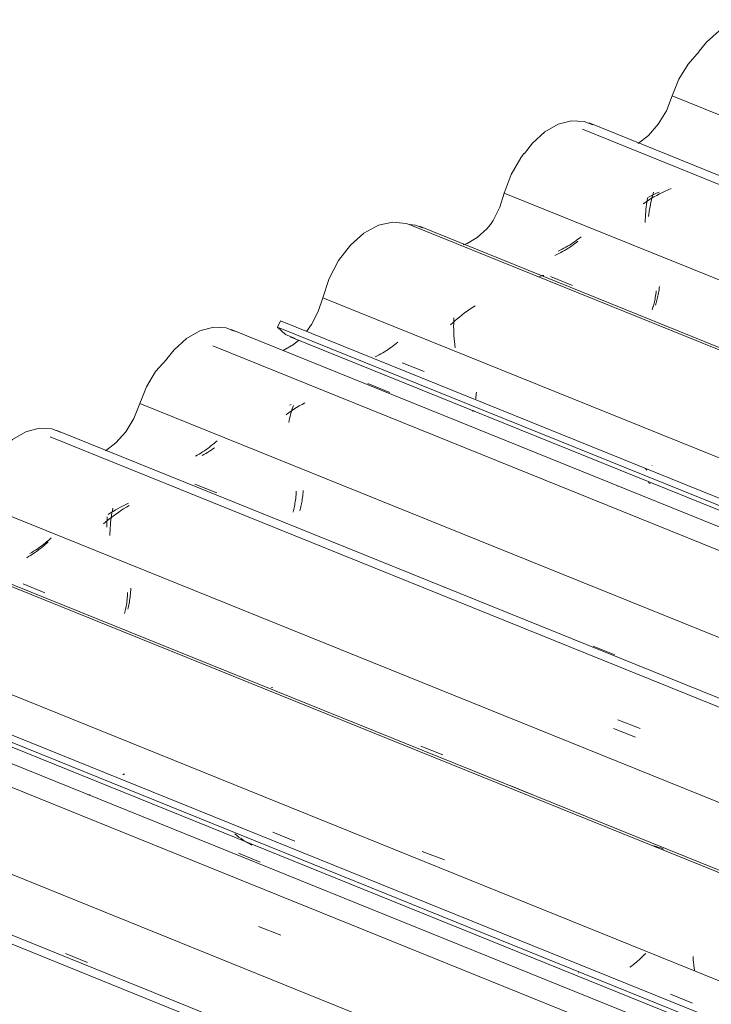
# Model space of a CAD drawing. Header units: metres. Extents: x -16.8 to 29.9, y -11.9 to 37.1.
# Tile 64 of 202: x 8.32 to 8.835, y -0.2 to 0.533. Entities that reach past the tile are written whole.
import ezdxf

# ---------------------------------------------------------------- set-up
doc = ezdxf.new("R2010")
doc.units = ezdxf.units.M
doc.layers.add('A-GLAZ-CWMG', color=7, linetype='Continuous', lineweight=5)

# ---------------------------------------------------------------- blocks, each defined once
blk = doc.blocks.new('FP_457-ISO_03')
at = {"layer": 'A-GLAZ-CWMG'}
blk.add_line((-13.73104, 0.06483), (-14.69822, 0.45571), dxfattribs=at)
at = {"layer": 'A-GLAZ-CWMG', "color": 9, "true_color": 0xc0c0c0}
for p, q in [((-14.64372, 0.40398), (-14.64584, 0.40291)), ((-14.64158, 0.405), (-14.64372, 0.40398)), ((-14.63942, 0.40597), (-14.64158, 0.405)), ((-14.63724, 0.40689), (-14.63942, 0.40597)), ((-14.65601, 0.39685), (-14.65795, 0.39552)), ((-14.65403, 0.39815), (-14.65601, 0.39685)), ((-14.65549, 0.39494), (-14.65523, 0.39674)), ((-14.65523, 0.39674), (-14.65494, 0.3985)), ((-14.65494, 0.3985), (-14.65462, 0.40022)), ((-14.65203, 0.39941), (-14.65403, 0.39815)), ((-14.64999, 0.40062), (-14.65203, 0.39941)), ((-14.64793, 0.40179), (-14.64999, 0.40062)), ((-14.64584, 0.40291), (-14.64793, 0.40179)), ((-14.65626, 0.38749), (-14.65611, 0.3894)), ((-14.65611, 0.3894), (-14.65594, 0.39127)), ((-14.65594, 0.39127), (-14.65573, 0.39312)), ((-14.65573, 0.39312), (-14.65549, 0.39494)), ((-14.65653, 0.38164), (-14.65647, 0.38361)), ((-14.65647, 0.38361), (-14.65638, 0.38556)), ((-14.65638, 0.38556), (-14.65626, 0.38749)), ((-14.2786, 0.2425), (-14.26203, 0.23611)), ((-14.07716, 0.15952), (-14.07692, 0.16133)), ((-14.07692, 0.16133), (-14.07666, 0.16312)), ((-14.07771, 0.15389), (-14.07756, 0.15579)), ((-14.07756, 0.15579), (-14.07738, 0.15767)), ((-14.07738, 0.15767), (-14.07716, 0.15952)), ((-14.07798, 0.14805), (-14.07793, 0.15002)), ((-14.07793, 0.15002), (-14.07783, 0.15197)), ((-14.07783, 0.15197), (-14.07771, 0.15389)), ((-13.97714, 0.12619), (-13.96056, 0.11979)), ((-13.84638, 0.08095), (-13.84849, 0.07986)), ((-13.84425, 0.082), (-13.84638, 0.08095)), ((-13.8421, 0.08299), (-13.84425, 0.082)), ((-13.83993, 0.08393), (-13.8421, 0.08299)), ((-13.83774, 0.08481), (-13.83993, 0.08393)), ((-13.83553, 0.08564), (-13.83774, 0.08481)), ((-13.83331, 0.08641), (-13.83553, 0.08564)), ((-13.83107, 0.08713), (-13.83331, 0.08641)), ((-13.82882, 0.08778), (-13.83107, 0.08713)), ((-13.84849, 0.07986), (-13.85057, 0.07872))]:
    blk.add_line(p, q, dxfattribs=at)
blk = doc.blocks.new('FP_458-ISO_03')
at = {"layer": 'A-GLAZ-CWMG', "color": 9, "true_color": 0xc0c0c0}
for p, q in [((-14.71035, 0.36649), (-14.71165, 0.36563)), ((-14.70907, 0.36736), (-14.71035, 0.36649)), ((-14.70782, 0.36825), (-14.70907, 0.36736)), ((-14.70659, 0.36915), (-14.70782, 0.36825)), ((-14.70538, 0.37008), (-14.70659, 0.36915)), ((-14.70421, 0.37101), (-14.70538, 0.37008)), ((-14.7199, 0.36101), (-14.72134, 0.36033)), ((-14.71847, 0.36171), (-14.7199, 0.36101)), ((-14.71707, 0.36245), (-14.71847, 0.36171)), ((-14.71568, 0.36321), (-14.71707, 0.36245)), ((-14.71432, 0.364), (-14.71568, 0.36321)), ((-14.71297, 0.3648), (-14.71432, 0.364)), ((-14.71165, 0.36563), (-14.71297, 0.3648)), ((-14.72695, 0.34146), (-14.71064, 0.33484)), ((-14.64661, 0.3292), (-14.64641, 0.33037)), ((-14.64641, 0.33037), (-14.64623, 0.33158)), ((-14.64623, 0.33158), (-14.64607, 0.33281)), ((-14.64607, 0.33281), (-14.64593, 0.33407)), ((-14.64837, 0.32187), (-14.64809, 0.32281)), ((-14.64809, 0.32281), (-14.64781, 0.32379)), ((-14.64781, 0.32379), (-14.64754, 0.32481)), ((-14.64754, 0.32481), (-14.64729, 0.32585)), ((-14.64729, 0.32585), (-14.64705, 0.32694)), ((-14.64705, 0.32694), (-14.64682, 0.32805)), ((-14.64682, 0.32805), (-14.64661, 0.3292)), ((-14.64897, 0.3201), (-14.64867, 0.32097)), ((-14.64867, 0.32097), (-14.64837, 0.32187)), ((-14.43038, 0.22109), (-14.41407, 0.21448)), ((-14.12522, 0.1397), (-14.12634, 0.13874)), ((-14.12412, 0.14067), (-14.12522, 0.1397)), ((-14.12305, 0.14165), (-14.12412, 0.14067)), ((-14.122, 0.14263), (-14.12305, 0.14165)), ((-14.13496, 0.13243), (-14.13629, 0.1316)), ((-14.13366, 0.13328), (-14.13496, 0.13243)), ((-14.13238, 0.13415), (-14.13366, 0.13328)), ((-14.13112, 0.13503), (-14.13238, 0.13415)), ((-14.12989, 0.13594), (-14.13112, 0.13503)), ((-14.12868, 0.13686), (-14.12989, 0.13594)), ((-14.1275, 0.13779), (-14.12868, 0.13686)), ((-14.12634, 0.13874), (-14.1275, 0.13779)), ((-14.13629, 0.1316), (-14.13763, 0.13079)), ((-14.13376, 0.1009), (-14.11744, 0.0943)), ((-13.846, 0.00649), (-13.84582, 0.00768)), ((-13.84742, -0.00003), (-13.84716, 0.00097)), ((-13.84716, 0.00097), (-13.8469, 0.00201)), ((-13.8469, 0.00201), (-13.84665, 0.00308)), ((-13.84665, 0.00308), (-13.84642, 0.00418)), ((-13.84642, 0.00418), (-13.8462, 0.00532)), ((-13.8462, 0.00532), (-13.846, 0.00649)), ((-13.84922, -0.00527), (-13.8489, -0.00449)), ((-13.8489, -0.00449), (-13.84859, -0.00368)), ((-13.84859, -0.00368), (-13.84829, -0.00282)), ((-13.84829, -0.00282), (-13.84799, -0.00193)), ((-13.84799, -0.00193), (-13.8477, -0.001)), ((-13.8477, -0.001), (-13.84742, -0.00003))]:
    blk.add_line(p, q, dxfattribs=at)
blk = doc.blocks.new('FP_459-ISO_03')
at = {"layer": 'A-GLAZ-CWMG'}
blk.add_line((-13.73104, -0.06318), (-14.82466, 0.37879), dxfattribs=at)
at = {"layer": 'A-GLAZ-CWMG', "color": 9, "true_color": 0xc0c0c0}
for p, q in [((-14.73537, 0.3411), (-14.73494, 0.3414)), ((-14.73494, 0.3414), (-14.73452, 0.34166)), ((-14.73452, 0.34166), (-14.73411, 0.34187)), ((-14.73411, 0.34187), (-14.73372, 0.34204)), ((-14.73372, 0.34204), (-14.73333, 0.34216)), ((-14.73333, 0.34216), (-14.73296, 0.34223)), ((-14.73296, 0.34223), (-14.7326, 0.34226)), ((-14.7326, 0.34226), (-14.73226, 0.34224)), ((-14.73226, 0.34224), (-14.73194, 0.34218)), ((-14.35645, 0.19038), (-14.33993, 0.18371)), ((-14.15875, 0.10788), (-14.15832, 0.1082)), ((-14.15832, 0.1082), (-14.1579, 0.10847)), ((-14.1579, 0.10847), (-14.15749, 0.1087)), ((-14.15749, 0.1087), (-14.15709, 0.10888)), ((-14.15709, 0.10888), (-14.1567, 0.10902)), ((-14.1567, 0.10902), (-14.15632, 0.10911)), ((-14.15632, 0.10911), (-14.15596, 0.10915)), ((-14.15596, 0.10915), (-14.15561, 0.10915)), ((-14.15561, 0.10915), (-14.15528, 0.10911))]:
    blk.add_line(p, q, dxfattribs=at)
blk = doc.blocks.new('FP_460-ISO_03')
at = {"layer": 'A-GLAZ-CWMG', "color": 9, "true_color": 0xc0c0c0}
for p, q in [((-14.83737, 0.27724), (-14.82107, 0.27061)), ((-14.65151, 0.20078), (-14.6513, 0.20076)), ((-14.54091, 0.15676), (-14.52461, 0.15014)), ((-14.24441, 0.03648), (-14.2281, 0.02987))]:
    blk.add_line(p, q, dxfattribs=at)
blk = doc.blocks.new('FP_461-ISO_03')
at = {"layer": 'A-GLAZ-CWMG'}
blk.add_line((-14.92076, 0.29645), (-13.73104, -0.18437), dxfattribs=at)
at = {"layer": 'A-GLAZ-CWMG', "color": 9, "true_color": 0xc0c0c0}
for p, q in [((-14.65406, 0.1884), (-14.65377, 0.18804)), ((-14.65377, 0.18804), (-14.65346, 0.18773)), ((-14.65346, 0.18773), (-14.65312, 0.18747)), ((-14.65312, 0.18747), (-14.65276, 0.18727)), ((-14.56105, 0.15316), (-14.56231, 0.1542)), ((-14.55978, 0.15216), (-14.56105, 0.15316)), ((-14.55848, 0.15119), (-14.55978, 0.15216)), ((-14.55715, 0.15025), (-14.55848, 0.15119))]:
    blk.add_line(p, q, dxfattribs=at)
blk = doc.blocks.new('Rectangular Mullion - Telha Fibrocimento - Ondulada-V448-ISO_03')
at = {"layer": 'A-GLAZ-CWMG', "true_color": 0xc0c0c0}
h = blk.add_hatch(dxfattribs=at)
h.set_pattern_fill('FP_53', color=9, style=0, pattern_type=2)
h.set_pattern_definition([(15.48, (-9.089, -4.078), (0.4651252, 0.2596002), [0.01991, -0.34206, 0.01991, -2.273]), (15.48, (-9.089, -4.078), (0.4651252, 0.2596002), [-0.38188, -0.34206, 0.01991, -0.70404, -1.207]), (15.48, (-9.089, -4.078), (0.4651252, 0.2596002), [-1.448, 0.01991, -0.34206, 0.01991, -0.8247]), (15.48, (-9.089, -4.078), (0.4651252, 0.2596002), [-1.83, -0.22141, 0.01991, -0.58338]), (120.895, (-8.915, -3.964), (-0.3332603, 0.2953726), [0.01868, -0.32101, 0.01868, -2.133]), (120.895, (-8.915, -3.964), (-0.3332603, 0.2953726), [-0.35838, -0.32101, 0.01868, -0.6607, -1.132]), (120.895, (-8.915, -3.964), (-0.3332603, 0.2953726), [-1.359, 0.01868, -0.32101, 0.01868, -0.77393]), (120.895, (-8.915, -3.964), (-0.3332603, 0.2953726), [-1.717, -0.20778, 0.01868, -0.54747]), (245.8, (-8.857, -3.686), (-0.1318568, -0.5549805), [0.0234, -0.40209, 0.0234, -2.671]), (245.8, (-8.857, -3.686), (-0.1318568, -0.5549805), [-0.4489, -0.40209, 0.0234, -0.82759, -1.418]), (245.8, (-8.857, -3.686), (-0.1318568, -0.5549805), [-1.702, 0.0234, -0.40209, 0.0234, -0.96942]), (245.8, (-8.857, -3.686), (-0.1318568, -0.5549805), [-2.151, -0.26026, 0.0234, -0.68576])])
h.paths.add_polyline_path([(-13.73104, -0.18093), (-13.73104, -0.17532), (-14.92815, 0.30849), (-14.93016, 0.30369), (-13.74588, -0.17493)])
at = {"layer": 'A-GLAZ-CWMG'}
for p, q in [((-14.93036, 0.30377), (-14.92815, 0.30849)), ((-14.92815, 0.30849), (-13.73104, -0.17532)), ((-14.93036, 0.30377), (-13.73104, -0.18093))]:
    blk.add_line(p, q, dxfattribs=at)
for points in [[(-14.61631, 0.50911, 0), (-14.61087, 0.5158, 0), (-14.60152, 0.52425, 0), (-14.59155, 0.52996, 0), (-14.58152, 0.5326, 0), (-14.572, 0.53202, 0), (-14.56607, 0.52977, 0)], [(-14.74651, 0.43312, 0), (-14.74044, 0.44069, 0), (-14.7312, 0.44907, 0), (-14.72134, 0.45475, 0), (-14.71141, 0.45741, 0), (-14.70198, 0.4569, 0), (-14.69546, 0.45439, 0)], [(-14.83214, 0.38022, 0), (-14.82763, 0.37972, 0), (-14.82234, 0.37767, 0)], [(-14.79198, 0.36499, 0), (-14.78918, 0.36602, 0), (-14.78156, 0.37042, 0), (-14.77441, 0.3769, 0), (-14.77167, 0.38014, 0)], [(-14.91715, 0.29534, 0), (-14.92438, 0.29832, 0), (-14.93036, 0.30377, 0)]]:
    blk.add_polyline3d(points, dxfattribs=at)
for name in ['FP_457-ISO_03', 'FP_459-ISO_03', 'FP_458-ISO_03', 'FP_461-ISO_03', 'FP_460-ISO_03']:
    blk.add_blockref(name, (0, 0), dxfattribs=at)
blk = doc.blocks.new('FP_465-ISO_03')
at = {"layer": 'A-GLAZ-CWMG'}
blk.add_line((-13.73104, 0.05812), (-14.70319, 0.45101), dxfattribs=at)
at = {"layer": 'A-GLAZ-CWMG', "color": 9, "true_color": 0xc0c0c0}
for p, q in [((-14.65063, 0.40301), (-14.65025, 0.40424)), ((-14.64815, 0.40338), (-14.65011, 0.40248)), ((-14.64618, 0.40423), (-14.64814, 0.40339)), ((-14.65205, 0.40154), (-14.65397, 0.40056)), ((-14.6526, 0.39501), (-14.65225, 0.39669)), ((-14.65225, 0.39669), (-14.65188, 0.39833)), ((-14.65011, 0.40248), (-14.65205, 0.40154)), ((-14.65188, 0.39833), (-14.65148, 0.39993)), ((-14.65148, 0.39993), (-14.65107, 0.40149)), ((-14.65107, 0.40149), (-14.65063, 0.40301)), ((-14.65374, 0.38794), (-14.6535, 0.38976)), ((-14.6535, 0.38976), (-14.65323, 0.39154)), ((-14.65323, 0.39154), (-14.65293, 0.39329)), ((-14.65293, 0.39329), (-14.6526, 0.39501)), ((-14.65396, 0.38609), (-14.65374, 0.38794))]:
    blk.add_line(p, q, dxfattribs=at)
blk = doc.blocks.new('FP_466-ISO_03')
at = {"layer": 'A-GLAZ-CWMG', "color": 9, "true_color": 0xc0c0c0}
for p, q in [((-14.70779, 0.36685), (-14.70899, 0.36592)), ((-14.70662, 0.36779), (-14.70779, 0.36685)), ((-14.71946, 0.35919), (-14.72086, 0.35845)), ((-14.71807, 0.35995), (-14.71946, 0.35919)), ((-14.71671, 0.36074), (-14.71807, 0.35995)), ((-14.71537, 0.36156), (-14.71671, 0.36074)), ((-14.71405, 0.36239), (-14.71537, 0.36156)), ((-14.71275, 0.36325), (-14.71405, 0.36239)), ((-14.71147, 0.36412), (-14.71275, 0.36325)), ((-14.71022, 0.36501), (-14.71147, 0.36412)), ((-14.70899, 0.36592), (-14.71022, 0.36501)), ((-14.72228, 0.35773), (-14.72372, 0.35705)), ((-14.72086, 0.35845), (-14.72228, 0.35773)), ((-14.64846, 0.32954), (-14.64832, 0.33081)), ((-14.64993, 0.32148), (-14.64967, 0.32254)), ((-14.64967, 0.32254), (-14.64943, 0.32363)), ((-14.64943, 0.32363), (-14.64921, 0.32475)), ((-14.64921, 0.32475), (-14.649, 0.3259)), ((-14.649, 0.3259), (-14.6488, 0.32709)), ((-14.6488, 0.32709), (-14.64862, 0.3283)), ((-14.64862, 0.3283), (-14.64846, 0.32954)), ((-14.65134, 0.31673), (-14.65104, 0.31761)), ((-14.65104, 0.31761), (-14.65075, 0.31852)), ((-14.65075, 0.31852), (-14.65046, 0.31948)), ((-14.65046, 0.31948), (-14.65019, 0.32046)), ((-14.65019, 0.32046), (-14.64993, 0.32148))]:
    blk.add_line(p, q, dxfattribs=at)
blk = doc.blocks.new('FP_467-ISO_03')
at = {"layer": 'A-GLAZ-CWMG'}
blk.add_line((-13.73104, -0.06497), (-14.83226, 0.38008), dxfattribs=at)
at = {"layer": 'A-GLAZ-CWMG', "color": 9, "true_color": 0xc0c0c0}
for p, q in [((-14.78908, 0.31575), (-14.79097, 0.31436)), ((-14.78715, 0.31711), (-14.78908, 0.31575)), ((-14.7852, 0.31843), (-14.78715, 0.31711)), ((-14.78321, 0.31971), (-14.7852, 0.31843)), ((-14.79817, 0.30848), (-14.79988, 0.30695)), ((-14.79913, 0.30646), (-14.79908, 0.30863)), ((-14.79908, 0.30863), (-14.799, 0.31078)), ((-14.79643, 0.30999), (-14.79817, 0.30848)), ((-14.79464, 0.31148), (-14.79643, 0.30999)), ((-14.79282, 0.31294), (-14.79464, 0.31148)), ((-14.79097, 0.31436), (-14.79282, 0.31294)), ((-14.79988, 0.30695), (-14.80155, 0.30539)), ((-14.79914, 0.30426), (-14.79913, 0.30646)), ((-14.79911, 0.30205), (-14.79914, 0.30426)), ((-14.79904, 0.29982), (-14.79911, 0.30205)), ((-14.79893, 0.29757), (-14.79904, 0.29982)), ((-14.79877, 0.29531), (-14.79893, 0.29757)), ((-14.79858, 0.29304), (-14.79877, 0.29531)), ((-14.79833, 0.29075), (-14.79858, 0.29304)), ((-14.79805, 0.28846), (-14.79833, 0.29075))]:
    blk.add_line(p, q, dxfattribs=at)
blk = doc.blocks.new('FP_468-ISO_03')
at = {"layer": 'A-GLAZ-CWMG', "color": 9, "true_color": 0xc0c0c0}
for p, q in [((-14.84926, 0.28627), (-14.85058, 0.28543)), ((-14.84797, 0.28712), (-14.84926, 0.28627)), ((-14.8467, 0.288), (-14.84797, 0.28712)), ((-14.84545, 0.28889), (-14.8467, 0.288)), ((-14.84423, 0.2898), (-14.84545, 0.28889)), ((-14.84303, 0.29072), (-14.84423, 0.2898)), ((-14.84186, 0.29166), (-14.84303, 0.29072)), ((-14.84072, 0.29261), (-14.84186, 0.29166)), ((-14.85606, 0.28233), (-14.85748, 0.28161)), ((-14.85466, 0.28307), (-14.85606, 0.28233)), ((-14.85328, 0.28383), (-14.85466, 0.28307)), ((-14.85192, 0.28462), (-14.85328, 0.28383)), ((-14.85058, 0.28543), (-14.85192, 0.28462)), ((-14.86296, 0.26168), (-14.84665, 0.25505)), ((-14.78275, 0.25045), (-14.78257, 0.25166)), ((-14.78257, 0.25166), (-14.78241, 0.25289)), ((-14.78241, 0.25289), (-14.78227, 0.25416)), ((-14.78227, 0.25416), (-14.78216, 0.25545)), ((-14.78498, 0.241), (-14.7847, 0.24187)), ((-14.67703, 0.18529), (-14.67684, 0.18527))]:
    blk.add_line(p, q, dxfattribs=at)
blk = doc.blocks.new('FP_469-ISO_03')
at = {"layer": 'A-GLAZ-CWMG'}
blk.add_line((-13.73104, -0.1967), (-14.96492, 0.30196), dxfattribs=at)
at = {"layer": 'A-GLAZ-CWMG', "color": 9, "true_color": 0xc0c0c0}
for p, q in [((-14.91813, 0.24258), (-14.92009, 0.24127)), ((-14.91613, 0.24385), (-14.91813, 0.24258)), ((-14.9141, 0.24507), (-14.91613, 0.24385)), ((-14.91205, 0.24626), (-14.9141, 0.24507)), ((-14.90997, 0.24739), (-14.91205, 0.24626)), ((-14.92202, 0.23992), (-14.92392, 0.23854)), ((-14.92009, 0.24127), (-14.92202, 0.23992))]:
    blk.add_line(p, q, dxfattribs=at)
blk = doc.blocks.new('FP_470-ISO_03')
at = {"layer": 'A-GLAZ-CWMG', "color": 9, "true_color": 0xc0c0c0}
for p, q in [((-14.97839, 0.21304), (-14.97968, 0.21218)), ((-14.97713, 0.21392), (-14.97839, 0.21304)), ((-14.98505, 0.20894), (-14.98644, 0.20819)), ((-14.98368, 0.20972), (-14.98505, 0.20894)), ((-14.98232, 0.21051), (-14.98368, 0.20972)), ((-14.98099, 0.21133), (-14.98232, 0.21051)), ((-14.97968, 0.21218), (-14.98099, 0.21133)), ((-14.99178, 0.18693), (-14.97548, 0.18029)), ((-14.91188, 0.17576), (-14.91171, 0.17698)), ((-14.91171, 0.17698), (-14.91156, 0.17822)), ((-14.91156, 0.17822), (-14.91143, 0.1795)), ((-14.91143, 0.1795), (-14.91131, 0.1808)), ((-14.91131, 0.1808), (-14.91122, 0.18212)), ((-14.91351, 0.16809), (-14.91324, 0.16909)), ((-14.91324, 0.16909), (-14.91298, 0.17012)), ((-14.91298, 0.17012), (-14.91273, 0.17118)), ((-14.91273, 0.17118), (-14.9125, 0.17228)), ((-14.9125, 0.17228), (-14.91228, 0.17341)), ((-14.91228, 0.17341), (-14.91207, 0.17457)), ((-14.91207, 0.17457), (-14.91188, 0.17576)), ((-14.91379, 0.16713), (-14.91351, 0.16809)), ((-14.80623, 0.11018), (-14.80602, 0.11017)), ((-14.80602, 0.11017), (-14.8058, 0.1102)), ((-14.69539, 0.06634), (-14.67908, 0.05972))]:
    blk.add_line(p, q, dxfattribs=at)
blk = doc.blocks.new('FP_471-ISO_03')
at = {"layer": 'A-GLAZ-CWMG'}
blk.add_line((-13.73104, -0.32432), (-15.0947, 0.2268), dxfattribs=at)
at = {"layer": 'A-GLAZ-CWMG', "color": 9, "true_color": 0xc0c0c0}
for p, q in [((-15.04284, 0.1697), (-15.04486, 0.16847)), ((-15.04078, 0.17088), (-15.04284, 0.1697)), ((-15.05725, 0.16062), (-15.0571, 0.16252)), ((-15.05452, 0.16173), (-15.05634, 0.16028)), ((-15.05265, 0.16316), (-15.05452, 0.16173)), ((-15.05076, 0.16454), (-15.05265, 0.16316)), ((-15.04882, 0.16589), (-15.05076, 0.16454)), ((-15.04686, 0.1672), (-15.04882, 0.16589)), ((-15.04486, 0.16847), (-15.04686, 0.1672)), ((-15.05813, 0.1588), (-15.05988, 0.15729)), ((-15.05634, 0.16028), (-15.05813, 0.1588)), ((-15.05751, 0.15479), (-15.05746, 0.15675)), ((-15.05746, 0.15675), (-15.05737, 0.1587)), ((-15.05737, 0.1587), (-15.05725, 0.16062)), ((-14.68021, 0.00498), (-14.66365, -0.00136))]:
    blk.add_line(p, q, dxfattribs=at)
blk = doc.blocks.new('FP_472-ISO_03')
at = {"layer": 'A-GLAZ-CWMG', "color": 9, "true_color": 0xc0c0c0}
for p, q in [((-15.09872, 0.14697), (-15.09979, 0.146)), ((-15.10803, 0.13947), (-15.10931, 0.1386)), ((-15.10678, 0.14036), (-15.10803, 0.13947)), ((-15.10555, 0.14126), (-15.10678, 0.14036)), ((-15.10434, 0.14218), (-15.10555, 0.14126)), ((-15.10316, 0.14312), (-15.10434, 0.14218)), ((-15.10201, 0.14407), (-15.10316, 0.14312)), ((-15.10089, 0.14503), (-15.10201, 0.14407)), ((-15.09979, 0.146), (-15.10089, 0.14503)), ((-15.11328, 0.13611), (-15.11464, 0.13532)), ((-15.11193, 0.13692), (-15.11328, 0.13611)), ((-15.11061, 0.13775), (-15.11193, 0.13692)), ((-15.10931, 0.1386), (-15.11061, 0.13775)), ((-15.11977, 0.11264), (-15.10348, 0.10599)), ((-15.04022, 0.10156), (-15.04006, 0.10279)), ((-15.04006, 0.10279), (-15.03991, 0.10405)), ((-15.03991, 0.10405), (-15.03979, 0.10534)), ((-15.03979, 0.10534), (-15.03968, 0.10665)), ((-15.03968, 0.10665), (-15.03959, 0.10798)), ((-15.03959, 0.10798), (-15.03953, 0.10934)), ((-15.04155, 0.0948), (-15.04129, 0.09585)), ((-15.04129, 0.09585), (-15.04105, 0.09693)), ((-15.04105, 0.09693), (-15.04082, 0.09804)), ((-15.04082, 0.09804), (-15.0406, 0.09918)), ((-15.0406, 0.09918), (-15.0404, 0.10036)), ((-15.0404, 0.10036), (-15.04022, 0.10156)), ((-15.04182, 0.09379), (-15.04155, 0.0948)), ((-14.93483, 0.03541), (-14.93463, 0.03538)), ((-14.93463, 0.03538), (-14.93442, 0.03539)), ((-14.93442, 0.03539), (-14.93419, 0.03544)), ((-14.93419, 0.03544), (-14.93394, 0.03553)), ((-14.8235, -0.0081), (-14.80721, -0.01473))]:
    blk.add_line(p, q, dxfattribs=at)
blk = doc.blocks.new('FP_473-ISO_03')
at = {"layer": 'A-GLAZ-CWMG'}
blk.add_line((-13.73104, -0.45233), (-15.22114, 0.14988), dxfattribs=at)
at = {"layer": 'A-GLAZ-CWMG', "color": 9, "true_color": 0xc0c0c0}
blk.add_line((-14.75663, -0.03775), (-14.74009, -0.0444), dxfattribs=at)
blk = doc.blocks.new('FP_474-ISO_03')
at = {"layer": 'A-GLAZ-CWMG', "color": 9, "true_color": 0xc0c0c0}
for p, q in [((-15.04546, -0.02916), (-15.04525, -0.02917)), ((-15.04525, -0.02917), (-15.04503, -0.02914)), ((-15.04503, -0.02914), (-15.04479, -0.02907)), ((-15.04479, -0.02907), (-15.04454, -0.02895)), ((-15.04454, -0.02895), (-15.04427, -0.0288)), ((-14.93381, -0.07222), (-14.91752, -0.07886)), ((-14.63761, -0.19286), (-14.62132, -0.19949))]:
    blk.add_line(p, q, dxfattribs=at)
blk = doc.blocks.new('FP_475-ISO_03')
at = {"layer": 'A-GLAZ-CWMG'}
blk.add_line((-15.31724, 0.06754), (-13.73104, -0.57352), dxfattribs=at)
at = {"layer": 'A-GLAZ-CWMG', "color": 9, "true_color": 0xc0c0c0}
for p, q in [((-14.9605, -0.07464), (-14.96198, -0.07342)), ((-14.95899, -0.07581), (-14.9605, -0.07464)), ((-14.95745, -0.07693), (-14.95899, -0.07581)), ((-14.95588, -0.07801), (-14.95745, -0.07693)), ((-14.95428, -0.07903), (-14.95588, -0.07801)), ((-14.95266, -0.08001), (-14.95428, -0.07903)), ((-14.951, -0.08094), (-14.95266, -0.08001)), ((-14.94932, -0.08181), (-14.951, -0.08094)), ((-14.70608, -0.17684), (-14.70606, -0.17699))]:
    blk.add_line(p, q, dxfattribs=at)
blk = doc.blocks.new('Rectangular Mullion - Telha Fibrocimento - Ondulada-V462-ISO_03')
at = {"layer": 'A-GLAZ-CWMG'}
for p, q in [((-14.63638, 0.47583), (-13.73104, 0.10994)), ((-14.7615, 0.40359), (-13.73104, -0.01286)), ((-14.89654, 0.32562), (-13.73104, -0.14541)), ((-15.32684, 0.07486), (-13.73104, -0.57007)), ((-15.32464, 0.07958), (-13.73104, -0.56447))]:
    blk.add_line(p, q, dxfattribs=at)
for points in [[(-14.63638, 0.47583, 0), (-14.63143, 0.48831, 0), (-14.62457, 0.49959, 0), (-14.61624, 0.50894, 0)], [(-14.66187, 0.44056, 0), (-14.65411, 0.44643, 0), (-14.64677, 0.45476, 0), (-14.64073, 0.46477, 0), (-14.63638, 0.47583, 0)], [(-14.7615, 0.40359, 0), (-14.75641, 0.41729, 0), (-14.74913, 0.42975, 0), (-14.74653, 0.43319, 0)], [(-14.77166, 0.38017, 0), (-14.76968, 0.38325, 0), (-14.76478, 0.3931, 0), (-14.7615, 0.40359, 0)], [(-14.89654, 0.32562, 0), (-14.8918, 0.33994, 0), (-14.88481, 0.35324, 0), (-14.87602, 0.36471, 0), (-14.86595, 0.37366, 0), (-14.85523, 0.37954, 0), (-14.8445, 0.38198, 0), (-14.83443, 0.38085, 0), (-14.83227, 0.38008, 0)], [(-14.90865, 0.30047, 0), (-14.90496, 0.30573, 0), (-14.89997, 0.31533, 0), (-14.89654, 0.32562, 0)], [(-15.0128, 0.2802, 0), (-15.00736, 0.28689, 0), (-14.99801, 0.29534, 0), (-14.98804, 0.30105, 0), (-14.978, 0.30369, 0), (-14.96849, 0.30311, 0), (-14.96255, 0.30086, 0)], [(-14.9261, 0.2863, 0), (-14.91841, 0.29079, 0), (-14.91446, 0.29411, 0)], [(-15.143, 0.2042, 0), (-15.13693, 0.21178, 0), (-15.12769, 0.22016, 0), (-15.11782, 0.22584, 0), (-15.10789, 0.22849, 0), (-15.09846, 0.22799, 0), (-15.09195, 0.22548, 0)]]:
    blk.add_polyline3d(points, dxfattribs=at)
for name in ['FP_465-ISO_03', 'FP_467-ISO_03', 'FP_466-ISO_03', 'FP_469-ISO_03', 'FP_468-ISO_03', 'FP_471-ISO_03', 'FP_470-ISO_03', 'FP_473-ISO_03', 'FP_472-ISO_03', 'FP_475-ISO_03', 'FP_474-ISO_03']:
    blk.add_blockref(name, (0, 0), dxfattribs=at)
blk = doc.blocks.new('FP_477-ISO_03')
at = {"layer": 'A-GLAZ-CWMG'}
blk.add_line((-13.73104, -0.21439), (-14.97848, 0.28975), dxfattribs=at)
at = {"layer": 'A-GLAZ-CWMG', "color": 9, "true_color": 0xc0c0c0}
for p, q in [((-14.92011, 0.24613), (-14.92108, 0.24577)), ((-14.91977, 0.24155), (-14.91934, 0.24288)), ((-14.91934, 0.24288), (-14.9189, 0.24418)), ((-14.9189, 0.24418), (-14.91845, 0.24543)), ((-14.92163, 0.2343), (-14.9213, 0.23582)), ((-14.9213, 0.23582), (-14.92094, 0.23731)), ((-14.92094, 0.23731), (-14.92057, 0.23876)), ((-14.92057, 0.23876), (-14.92018, 0.24017)), ((-14.92018, 0.24017), (-14.91977, 0.24155)), ((-14.92194, 0.23274), (-14.92163, 0.2343))]:
    blk.add_line(p, q, dxfattribs=at)
blk = doc.blocks.new('FP_478-ISO_03')
at = {"layer": 'A-GLAZ-CWMG', "color": 9, "true_color": 0xc0c0c0}
for p, q in [((-14.98351, 0.21258), (-14.98479, 0.2117)), ((-14.98226, 0.21348), (-14.98351, 0.21258)), ((-14.98103, 0.2144), (-14.98226, 0.21348)), ((-14.97983, 0.21533), (-14.98103, 0.2144)), ((-14.97865, 0.21627), (-14.97983, 0.21533)), ((-14.9775, 0.21723), (-14.97865, 0.21627)), ((-14.97638, 0.2182), (-14.9775, 0.21723)), ((-14.97528, 0.21918), (-14.97638, 0.2182)), ((-14.99011, 0.20837), (-14.99149, 0.20759)), ((-14.98875, 0.20917), (-14.99011, 0.20837)), ((-14.9874, 0.20999), (-14.98875, 0.20917)), ((-14.98608, 0.21084), (-14.9874, 0.20999)), ((-14.98479, 0.2117), (-14.98608, 0.21084)), ((-14.91694, 0.17506), (-14.91678, 0.17631)), ((-14.91678, 0.17631), (-14.91664, 0.17759)), ((-14.91664, 0.17759), (-14.91652, 0.17889)), ((-14.91652, 0.17889), (-14.91641, 0.18021)), ((-14.91641, 0.18021), (-14.91633, 0.18156)), ((-14.91824, 0.16815), (-14.91799, 0.16923)), ((-14.91799, 0.16923), (-14.91775, 0.17033)), ((-14.91775, 0.17033), (-14.91753, 0.17147)), ((-14.91753, 0.17147), (-14.91731, 0.17264)), ((-14.91731, 0.17264), (-14.91712, 0.17383)), ((-14.91712, 0.17383), (-14.91694, 0.17506)), ((-14.91878, 0.16611), (-14.91851, 0.16711)), ((-14.91851, 0.16711), (-14.91824, 0.16815))]:
    blk.add_line(p, q, dxfattribs=at)
blk = doc.blocks.new('FP_479-ISO_03')
at = {"layer": 'A-GLAZ-CWMG'}
blk.add_line((-13.73104, -0.33103), (-15.09968, 0.22209), dxfattribs=at)
at = {"layer": 'A-GLAZ-CWMG', "color": 9, "true_color": 0xc0c0c0}
for p, q in [((-15.05329, 0.16719), (-15.05295, 0.16888)), ((-15.04904, 0.16881), (-15.0509, 0.16773)), ((-15.04715, 0.16985), (-15.04904, 0.16881)), ((-15.04523, 0.17084), (-15.04715, 0.16985)), ((-15.0433, 0.1718), (-15.04523, 0.17084)), ((-15.04134, 0.17271), (-15.0433, 0.1718)), ((-15.05456, 0.16546), (-15.05635, 0.16427)), ((-15.05275, 0.16662), (-15.05456, 0.16546)), ((-15.05438, 0.16008), (-15.05415, 0.1619)), ((-15.05415, 0.1619), (-15.05389, 0.1637)), ((-15.05389, 0.1637), (-15.0536, 0.16546)), ((-15.0536, 0.16546), (-15.05329, 0.16719)), ((-15.0509, 0.16773), (-15.05275, 0.16662)), ((-15.05501, 0.15249), (-15.0549, 0.15442)), ((-15.0549, 0.15442), (-15.05476, 0.15634)), ((-15.05476, 0.15634), (-15.05459, 0.15822)), ((-15.05459, 0.15822), (-15.05438, 0.16008)), ((-15.05513, 0.14855), (-15.05509, 0.15053)), ((-15.05509, 0.15053), (-15.05501, 0.15249)), ((-14.67694, 0.01135), (-14.66036, 0.00496))]:
    blk.add_line(p, q, dxfattribs=at)
blk = doc.blocks.new('FP_480-ISO_03')
at = {"layer": 'A-GLAZ-CWMG', "color": 9, "true_color": 0xc0c0c0}
for p, q in [((-15.10554, 0.13997), (-15.10671, 0.13903)), ((-15.10439, 0.14092), (-15.10554, 0.13997)), ((-15.10327, 0.14188), (-15.10439, 0.14092)), ((-15.10218, 0.14286), (-15.10327, 0.14188)), ((-15.10111, 0.14384), (-15.10218, 0.14286)), ((-15.11563, 0.13292), (-15.11699, 0.13213)), ((-15.11428, 0.13374), (-15.11563, 0.13292)), ((-15.11296, 0.13457), (-15.11428, 0.13374)), ((-15.11167, 0.13543), (-15.11296, 0.13457)), ((-15.11039, 0.1363), (-15.11167, 0.13543)), ((-15.10914, 0.1372), (-15.11039, 0.1363)), ((-15.10792, 0.13811), (-15.10914, 0.1372)), ((-15.10671, 0.13903), (-15.10792, 0.13811)), ((-15.04213, 0.10214), (-15.04203, 0.10345)), ((-15.04203, 0.10345), (-15.04195, 0.10479)), ((-15.04195, 0.10479), (-15.04189, 0.10615)), ((-15.04315, 0.09479), (-15.04294, 0.09594)), ((-15.04294, 0.09594), (-15.04274, 0.09713)), ((-15.04274, 0.09713), (-15.04256, 0.09834)), ((-15.04256, 0.09834), (-15.0424, 0.09958)), ((-15.0424, 0.09958), (-15.04226, 0.10084)), ((-15.04226, 0.10084), (-15.04213, 0.10214)), ((-15.04414, 0.09051), (-15.04387, 0.09153)), ((-15.04387, 0.09153), (-15.04362, 0.09258)), ((-15.04362, 0.09258), (-15.04338, 0.09367)), ((-15.04338, 0.09367), (-15.04315, 0.09479))]:
    blk.add_line(p, q, dxfattribs=at)
blk = doc.blocks.new('FP_481-ISO_03')
at = {"layer": 'A-GLAZ-CWMG'}
blk.add_line((-13.73104, -0.45412), (-15.22875, 0.15117), dxfattribs=at)
at = {"layer": 'A-GLAZ-CWMG', "color": 9, "true_color": 0xc0c0c0}
for p, q in [((-14.82259, -0.08654), (-14.80606, -0.09281)), ((-14.64917, -0.08259), (-14.65132, -0.08201)), ((-14.64704, -0.08324), (-14.64917, -0.08259)), ((-14.64493, -0.08396), (-14.64704, -0.08324)), ((-14.64285, -0.08474), (-14.64493, -0.08396)), ((-14.62069, -0.16689), (-14.62086, -0.16472)), ((-14.62048, -0.16907), (-14.62069, -0.16689)), ((-14.62023, -0.17125), (-14.62048, -0.16907)), ((-14.61994, -0.17345), (-14.62023, -0.17125)), ((-14.61961, -0.17564), (-14.61994, -0.17345))]:
    blk.add_line(p, q, dxfattribs=at)
blk = doc.blocks.new('FP_482-ISO_03')
at = {"layer": 'A-GLAZ-CWMG', "color": 9, "true_color": 0xc0c0c0}
for p, q in [((-15.07085, -0.04465), (-15.07063, -0.04464)), ((-15.07063, -0.04464), (-15.0704, -0.04458)), ((-15.0704, -0.04458), (-15.07016, -0.04448)), ((-15.07016, -0.04448), (-15.0699, -0.04434)), ((-14.95944, -0.08781), (-14.94315, -0.09445)), ((-14.66215, -0.16817), (-14.66327, -0.16911)), ((-14.66106, -0.16723), (-14.66215, -0.16817)), ((-14.66, -0.16627), (-14.66106, -0.16723)), ((-14.65897, -0.1653), (-14.66, -0.16627)), ((-14.65796, -0.16433), (-14.65897, -0.1653)), ((-14.65699, -0.16336), (-14.65796, -0.16433)), ((-14.65604, -0.16238), (-14.65699, -0.16336)), ((-14.66677, -0.17185), (-14.66798, -0.17274)), ((-14.66557, -0.17095), (-14.66677, -0.17185)), ((-14.66441, -0.17004), (-14.66557, -0.17095)), ((-14.66327, -0.16911), (-14.66441, -0.17004))]:
    blk.add_line(p, q, dxfattribs=at)
blk = doc.blocks.new('FP_483-ISO_03')
at = {"layer": 'A-GLAZ-CWMG'}
blk.add_line((-13.73104, -0.58585), (-15.3614, 0.07305), dxfattribs=at)
blk = doc.blocks.new('FP_484-ISO_03')
at = {"layer": 'A-GLAZ-CWMG', "color": 9, "true_color": 0xc0c0c0}
blk.add_line((-15.08815, -0.16244), (-15.07186, -0.16909), dxfattribs=at)
blk = doc.blocks.new('FP_485-ISO_03')
at = {"layer": 'A-GLAZ-CWMG'}
blk.add_line((-13.73104, -0.71347), (-15.49119, -0.00211), dxfattribs=at)
blk = doc.blocks.new('Rectangular Mullion - Telha Fibrocimento - Ondulada-V476-ISO_03')
at = {"layer": 'A-GLAZ-CWMG'}
for p, q in [((-15.03287, 0.24692), (-13.73104, -0.27921)), ((-15.15799, 0.17468), (-13.73104, -0.40201)), ((-15.29303, 0.09671), (-13.73104, -0.53456))]:
    blk.add_line(p, q, dxfattribs=at)
for points in [[(-15.03287, 0.24692, 0), (-15.02792, 0.2594, 0), (-15.02105, 0.27068, 0), (-15.01272, 0.28003, 0)], [(-15.05836, 0.21165, 0), (-15.0506, 0.21752, 0), (-15.04326, 0.22585, 0), (-15.03722, 0.23586, 0), (-15.03287, 0.24692, 0)]]:
    blk.add_polyline3d(points, dxfattribs=at)
for name in ['FP_477-ISO_03', 'FP_479-ISO_03', 'FP_478-ISO_03', 'FP_481-ISO_03', 'FP_480-ISO_03', 'FP_483-ISO_03', 'FP_482-ISO_03', 'FP_485-ISO_03', 'FP_484-ISO_03']:
    blk.add_blockref(name, (0, 0), dxfattribs=at)
blk = doc.blocks.new('FP_491-ISO_03')
at = {"layer": 'A-GLAZ-CWMG'}
blk.add_line((-13.73104, -0.60354), (-15.37496, 0.06084), dxfattribs=at)
at = {"layer": 'A-GLAZ-CWMG', "color": 9, "true_color": 0xc0c0c0}
blk.add_line((-14.9445, -0.14232), (-14.92791, -0.14875), dxfattribs=at)
blk = doc.blocks.new('FP_493-ISO_03')
at = {"layer": 'A-GLAZ-CWMG'}
blk.add_line((-13.73104, -0.72018), (-15.49616, -0.00682), dxfattribs=at)
blk = doc.blocks.new('Rectangular Mullion - Telha Fibrocimento - Ondulada-V490-ISO_03')
at = {"layer": 'A-GLAZ-CWMG'}
blk.add_line((-15.42935, 0.01801), (-13.73104, -0.66836), dxfattribs=at)
for name in ['FP_491-ISO_03', 'FP_493-ISO_03']:
    blk.add_blockref(name, (0, 0), dxfattribs=at)

msp = doc.modelspace()

# ---------------------------------------------------------------- block references
at = {"layer": 'A-GLAZ-CWMG'}
for name in ['Rectangular Mullion - Telha Fibrocimento - Ondulada-V448-ISO_03', 'Rectangular Mullion - Telha Fibrocimento - Ondulada-V462-ISO_03', 'Rectangular Mullion - Telha Fibrocimento - Ondulada-V476-ISO_03', 'Rectangular Mullion - Telha Fibrocimento - Ondulada-V490-ISO_03']:
    msp.add_blockref(name, (23.44188, 0), dxfattribs=at)

doc.saveas('drawing.dxf')
